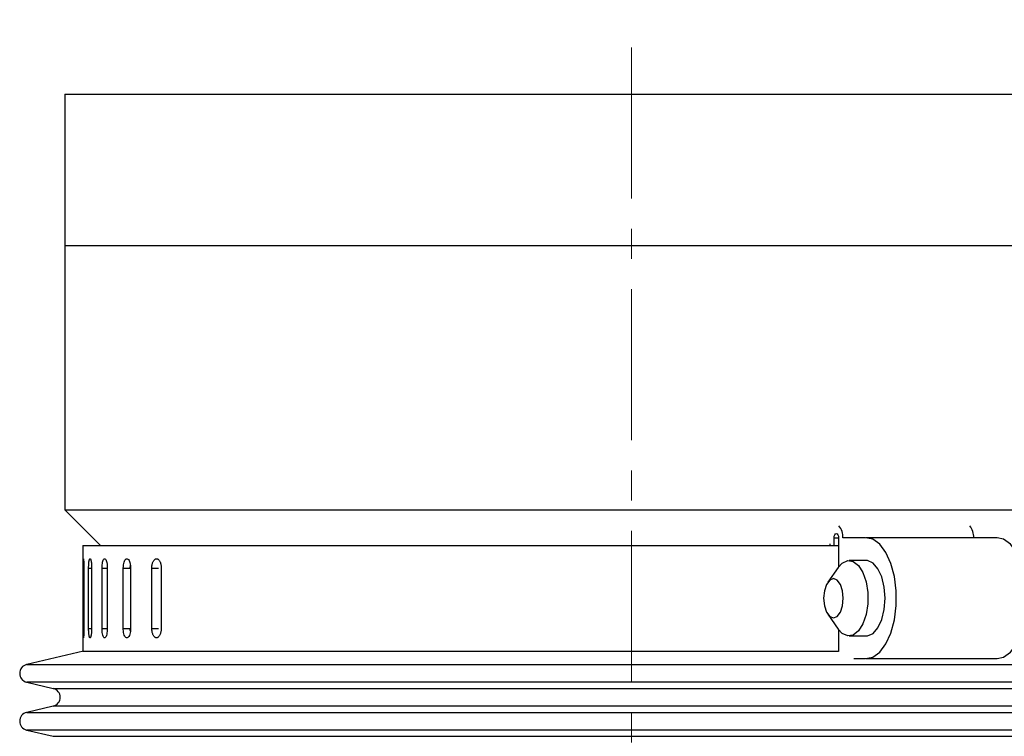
# Model space of a CAD drawing. Header units: inches. Extents: x 2.6 to 39.6, y 3.9 to 32.3.
# Tile 70 of 74: x 34.4 to 37.7, y 22.5 to 24.8. Entities that reach past the tile are written whole.
import ezdxf

# ---------------------------------------------------------------- set-up
doc = ezdxf.new("R2010")
doc.units = ezdxf.units.IN
doc.header["$MEASUREMENT"] = 0
doc.linetypes.add('CENTERX2', pattern=[0.8, 0.5, -0.1, 0.1, -0.1])

msp = doc.modelspace()

# ---------------------------------------------------------------- linework, layer by layer
at = {"color": 7, "linetype": 'CENTERX2', "lineweight": 18}
msp.add_line((36.4326, 11.4429), (36.4326, 24.8349), dxfattribs=at)
at = {"color": 7, "linetype": 'Continuous', "lineweight": 25}
for p, q in [((34.5576, 24.5878), (34.5576, 24.0878)), ((34.5576, 24.5878), (37.7416, 24.5878)), ((34.5576, 24.0878), (34.5576, 23.2128)), ((34.5576, 24.0878), (37.7416, 24.0878)), ((34.5576, 24.0878), (36.4321, 24.0878)), ((36.4321, 24.0878), (37.7416, 24.0878)), ((34.5576, 23.2128), (34.6756, 23.0949)), ((34.5576, 23.2128), (38.3076, 23.2128)), ((37.0886, 23.1003), (37.0886, 23.0949)), ((37.1028, 23.0949), (37.1028, 23.1198)), ((37.1028, 23.1198), (37.1174, 23.1198)), ((37.1174, 23.1198), (37.1174, 23.0234)), ((37.2064, 23.1198), (37.1315, 23.1198)), ((37.6417, 23.1199), (37.2087, 23.1199)), ((34.6171, 23.0949), (34.6171, 22.7449)), ((34.6171, 23.0949), (37.1174, 23.0949)), ((37.2087, 23.0449), (37.1524, 23.0449)), ((34.6176, 22.8199), (34.6176, 23.0199)), ((34.6176, 23.0199), (34.6201, 23.0199)), ((34.6201, 23.0199), (34.6201, 22.8199)), ((34.6359, 22.8199), (34.6359, 23.0199)), ((34.6359, 23.0199), (34.6459, 23.0199)), ((34.6459, 23.0199), (34.6459, 22.8199)), ((34.6805, 22.8199), (34.6805, 23.0199)), ((34.6805, 23.0199), (34.6977, 23.0199)), ((34.6977, 23.0199), (34.6977, 22.8199)), ((34.7506, 22.8199), (34.7506, 23.0199)), ((34.7506, 23.0199), (34.7734, 23.0199)), ((34.7736, 23.0199), (34.7741, 23.0289)), ((34.7749, 23.0199), (34.7749, 22.8199)), ((34.8452, 22.8199), (34.8452, 23.0199)), ((34.8452, 23.0199), (34.8667, 23.0199)), ((34.8762, 23.0199), (34.8762, 22.8199)), ((37.1163, 23.0219), (37.0817, 22.9729)), ((37.0817, 22.8668), (37.1163, 22.8178)), ((34.6176, 22.8199), (34.6201, 22.8199)), ((34.6359, 22.8199), (34.6459, 22.8199)), ((34.6805, 22.8199), (34.6977, 22.8199)), ((34.7506, 22.8199), (34.7734, 22.8199)), ((34.8452, 22.8199), (34.8667, 22.8199)), ((37.1174, 22.8163), (37.1174, 22.7435)), ((37.1524, 22.7949), (37.2087, 22.7949)), ((34.6189, 22.7449), (34.4309, 22.7004)), ((34.6171, 22.7449), (37.1174, 22.7449)), ((37.1677, 22.7199), (37.2064, 22.7199)), ((37.2087, 22.7199), (37.6417, 22.7199)), ((34.4309, 22.7004), (38.4343, 22.7004)), ((34.4309, 22.642), (34.5187, 22.6212)), ((35.3234, 22.642), (34.4309, 22.642)), ((34.5187, 22.6212), (38.3466, 22.6212)), ((38.4343, 22.642), (35.3234, 22.642)), ((34.5187, 22.5628), (34.4309, 22.542)), ((35.372, 22.5628), (34.5187, 22.5628)), ((38.3466, 22.5628), (35.372, 22.5628)), ((34.4309, 22.542), (38.4343, 22.542)), ((34.4309, 22.4836), (34.5187, 22.4629)), ((35.3234, 22.4836), (34.4309, 22.4836)), ((38.4343, 22.4836), (35.3234, 22.4836)), ((34.5187, 22.4629), (38.3466, 22.4629))]:
    msp.add_line(p, q, dxfattribs=at)
at = {"color": 7, "linetype": 'Continuous', "lineweight": 25, "flags": 128}
for points in [[(37.1028, 23.1198), (37.1033, 23.1254), (37.1049, 23.1301), (37.1073, 23.1333), (37.1101, 23.1344), (37.1129, 23.1333), (37.1152, 23.1301), (37.1168, 23.1254), (37.1174, 23.1198)], [(37.2064, 22.7199), (37.2307, 22.7248), (37.2538, 22.7413), (37.2741, 22.7685), (37.2905, 22.8048), (37.302, 22.848), (37.3079, 22.8954), (37.3079, 22.9443), (37.302, 22.9918), (37.2905, 23.0349), (37.2741, 23.0712), (37.2538, 23.0984), (37.2307, 23.1149), (37.2064, 23.1198)], [(37.6417, 22.7199), (37.6637, 22.7248), (37.6867, 22.7413), (37.7071, 22.7685), (37.7235, 22.8048), (37.735, 22.848), (37.7409, 22.8954), (37.7409, 22.9443), (37.735, 22.9918), (37.7235, 23.0349), (37.7071, 23.0712), (37.6867, 23.0984), (37.6637, 23.1149), (37.6417, 23.1199)], [(37.1163, 23.0219), (37.1296, 23.0362), (37.1477, 23.0445), (37.1663, 23.0417), (37.1836, 23.0281), (37.1982, 23.0049), (37.2087, 22.9741), (37.2142, 22.9385), (37.2142, 22.9012), (37.2087, 22.8656), (37.1982, 22.8348), (37.1836, 22.8116), (37.1663, 22.798), (37.1477, 22.7952), (37.1296, 22.8035), (37.1163, 22.8178)], [(37.2712, 22.9199), (37.2684, 22.9567), (37.2603, 22.9903), (37.2477, 23.0176), (37.2315, 23.0362), (37.2133, 23.0445), (37.2087, 23.0449)], [(37.0679, 22.9199), (37.0704, 22.895), (37.0774, 22.8739), (37.088, 22.8598), (37.1004, 22.8549), (37.1129, 22.8598), (37.1234, 22.8739), (37.1305, 22.895), (37.1329, 22.9199), (37.1305, 22.9447), (37.1234, 22.9658), (37.1129, 22.9799), (37.1004, 22.9849), (37.088, 22.9799), (37.0774, 22.9658), (37.0704, 22.9447), (37.0679, 22.9199)], [(37.2087, 22.7949), (37.2133, 22.7952), (37.2315, 22.8035), (37.2477, 22.8221), (37.2603, 22.8494), (37.2684, 22.883), (37.2712, 22.9199)]]:
    msp.add_lwpolyline(points, dxfattribs=at)
at = {"color": 7, "linetype": 'Continuous', "lineweight": 25}
for centre, radius, start, end in [((37.0776, 23.1239), 0.0541, 355.7123, 40.9821), ((37.5106, 23.1239), 0.0541, 355.7123, 40.9821), ((34.4378, 22.6712), 0.03, 103.3212, 256.6788), ((34.5118, 22.592), 0.03, 283.3212, 76.6788), ((34.4378, 22.5128), 0.03, 103.3212, 256.6788)]:
    msp.add_arc(centre, radius, start, end, dxfattribs=at)
for points, knots in [([(34.6176, 23.0199), (34.6176, 23.0233), (34.6176, 23.0303), (34.6178, 23.0396), (34.618, 23.0466), (34.6183, 23.0507), (34.6187, 23.0512), (34.6192, 23.0483), (34.6196, 23.0421), (34.62, 23.0334), (34.6201, 23.0255), (34.6201, 23.0209), (34.6201, 23.0199)], [0, 0, 0, 0, 0.107362, 0.214723, 0.322094, 0.429472, 0.536839, 0.644195, 0.751556, 0.858932, 0.966307, 1, 1, 1, 1]), ([(34.6359, 23.0199), (34.636, 23.0216), (34.636, 23.0251), (34.6362, 23.0301), (34.6365, 23.0349), (34.6369, 23.0393), (34.6374, 23.0431), (34.6381, 23.0462), (34.6388, 23.0487), (34.6396, 23.0502), (34.6404, 23.051), (34.6412, 23.0508), (34.6421, 23.0498), (34.6429, 23.0479), (34.6437, 23.0452), (34.6443, 23.0418), (34.6449, 23.0378), (34.6454, 23.0333), (34.6457, 23.0283), (34.6459, 23.0238), (34.6459, 23.0209), (34.6459, 23.0199)], [0, 0, 0, 0, 0.05292, 0.107375, 0.160295, 0.214749, 0.267674, 0.322133, 0.375061, 0.429523, 0.482446, 0.536903, 0.58982, 0.644272, 0.697192, 0.751646, 0.804573, 0.859035, 0.911961, 0.966423, 1, 1, 1, 1]), ([(34.6805, 23.0199), (34.6806, 23.0233), (34.6807, 23.0303), (34.6822, 23.0396), (34.6843, 23.0466), (34.6869, 23.0507), (34.6899, 23.0512), (34.6927, 23.0483), (34.6952, 23.0421), (34.697, 23.0334), (34.6977, 23.0255), (34.6977, 23.0209), (34.6977, 23.0199)], [0, 0, 0, 0, 0.107362, 0.214723, 0.322094, 0.429472, 0.536839, 0.644195, 0.751556, 0.858932, 0.966307, 1, 1, 1, 1]), ([(34.7506, 23.0199), (34.7507, 23.0233), (34.7509, 23.0303), (34.753, 23.0396), (34.756, 23.0466), (34.7598, 23.0507), (34.7639, 23.0512), (34.7679, 23.0483), (34.7714, 23.0421), (34.7739, 23.0334), (34.7748, 23.0255), (34.7749, 23.0209), (34.7749, 23.0199)], [0, 0, 0, 0, 0.107362, 0.214723, 0.322094, 0.429472, 0.536839, 0.644195, 0.751556, 0.858932, 0.966307, 1, 1, 1, 1]), ([(34.8452, 23.0199), (34.8452, 23.0216), (34.8453, 23.0251), (34.8459, 23.0301), (34.847, 23.0349), (34.8484, 23.0393), (34.8502, 23.0431), (34.8522, 23.0462), (34.8545, 23.0487), (34.857, 23.0502), (34.8596, 23.051), (34.8622, 23.0508), (34.8648, 23.0498), (34.8673, 23.0479), (34.8696, 23.0452), (34.8716, 23.0418), (34.8733, 23.0378), (34.8747, 23.0333), (34.8756, 23.0283), (34.876, 23.0243), (34.8762, 23.0215), (34.8762, 23.0204), (34.8762, 23.0199)], [0, 0, 0, 0, 0.052919, 0.107373, 0.160293, 0.214746, 0.26767, 0.322129, 0.375056, 0.429518, 0.48244, 0.536897, 0.589814, 0.644264, 0.697184, 0.751638, 0.804564, 0.859025, 0.91195, 0.966412, 0.983183, 1, 1, 1, 1]), ([(34.6201, 22.8199), (34.6201, 22.8164), (34.6201, 22.8094), (34.6198, 22.8001), (34.6193, 22.7931), (34.6189, 22.789), (34.6184, 22.7885), (34.6181, 22.7915), (34.6178, 22.7976), (34.6177, 22.8063), (34.6176, 22.8142), (34.6176, 22.8188), (34.6176, 22.8199)], [0, 0, 0, 0, 0.107362, 0.214723, 0.322094, 0.429472, 0.536839, 0.644195, 0.751556, 0.858932, 0.966307, 1, 1, 1, 1]), ([(34.6459, 22.8199), (34.6459, 22.8181), (34.6459, 22.8147), (34.6456, 22.8096), (34.6452, 22.8048), (34.6447, 22.8004), (34.6441, 22.7966), (34.6434, 22.7935), (34.6426, 22.7911), (34.6418, 22.7895), (34.6409, 22.7888), (34.6401, 22.7889), (34.6393, 22.79), (34.6385, 22.7918), (34.6378, 22.7945), (34.6372, 22.7979), (34.6367, 22.802), (34.6364, 22.8065), (34.6361, 22.8114), (34.636, 22.8159), (34.6359, 22.8188), (34.6359, 22.8199)], [0, 0, 0, 0, 0.05292, 0.107375, 0.160295, 0.214749, 0.267674, 0.322133, 0.375061, 0.429523, 0.482446, 0.536903, 0.58982, 0.644272, 0.697192, 0.751646, 0.804573, 0.859035, 0.911961, 0.966423, 1, 1, 1, 1]), ([(34.6977, 22.8199), (34.6976, 22.8164), (34.6974, 22.8094), (34.6959, 22.8001), (34.6936, 22.7931), (34.6908, 22.789), (34.6878, 22.7885), (34.685, 22.7915), (34.6827, 22.7976), (34.6811, 22.8063), (34.6805, 22.8142), (34.6805, 22.8188), (34.6805, 22.8199)], [0, 0, 0, 0, 0.107362, 0.214723, 0.322094, 0.429472, 0.536839, 0.644195, 0.751556, 0.858932, 0.966307, 1, 1, 1, 1]), ([(34.7749, 22.8199), (34.7747, 22.8164), (34.7744, 22.8094), (34.7723, 22.8001), (34.7691, 22.7931), (34.7652, 22.789), (34.761, 22.7885), (34.7571, 22.7915), (34.7538, 22.7976), (34.7515, 22.8063), (34.7506, 22.8142), (34.7506, 22.8188), (34.7506, 22.8199)], [0, 0, 0, 0, 0.107362, 0.214723, 0.322094, 0.429472, 0.536839, 0.644195, 0.751556, 0.858932, 0.966307, 1, 1, 1, 1]), ([(34.7742, 22.8108), (34.774, 22.8127), (34.7736, 22.8157), (34.7736, 22.8188), (34.7736, 22.8199)], [0, 0, 0, 0, 0.6479478, 1, 1, 1, 1]), ([(34.8762, 22.8199), (34.8761, 22.8181), (34.876, 22.8147), (34.8753, 22.8096), (34.8742, 22.8048), (34.8728, 22.8004), (34.8709, 22.7966), (34.8688, 22.7935), (34.8664, 22.7911), (34.8639, 22.7895), (34.8613, 22.7888), (34.8587, 22.7889), (34.8561, 22.79), (34.8537, 22.7918), (34.8515, 22.7945), (34.8495, 22.7979), (34.8478, 22.802), (34.8466, 22.8065), (34.8457, 22.8114), (34.8453, 22.8154), (34.8452, 22.8182), (34.8452, 22.8193), (34.8452, 22.8199)], [0, 0, 0, 0, 0.052919, 0.107373, 0.160293, 0.214746, 0.26767, 0.322129, 0.375056, 0.429518, 0.48244, 0.536897, 0.589814, 0.644264, 0.697184, 0.751638, 0.804564, 0.859025, 0.91195, 0.966412, 0.983183, 1, 1, 1, 1])]:
    msp.add_open_spline(points, degree=3, knots=knots, dxfattribs=at)

doc.saveas('drawing.dxf')
